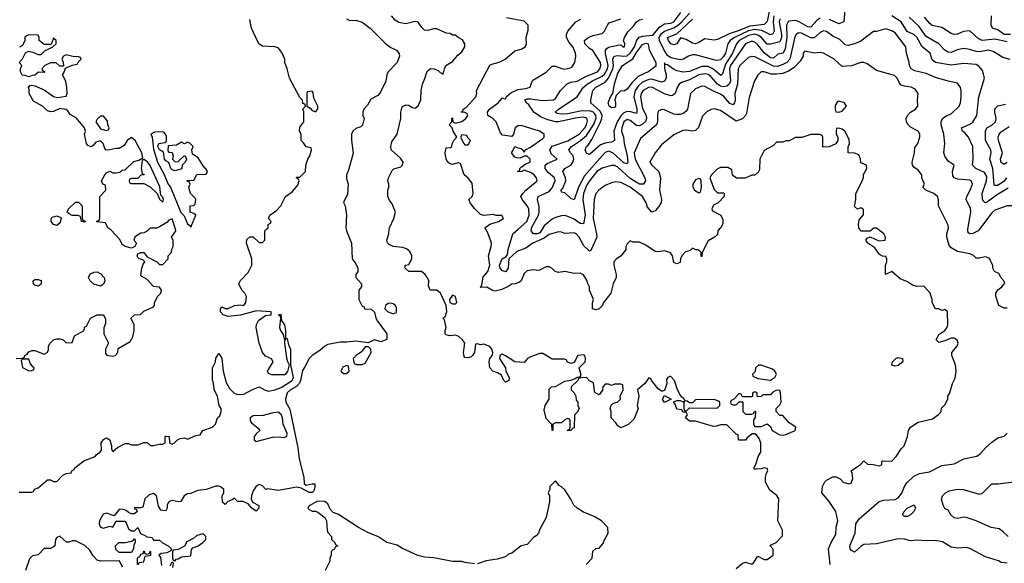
# Model space of a CAD drawing. Header units: inches. Extents: x 2348341 to 2479810, y 460419 to 613669.
# Tile 9 of 256: x 2381072 to 2387391, y 467857 to 471344. Entities that reach past the tile are written whole.
import ezdxf

# ---------------------------------------------------------------- set-up
doc = ezdxf.new("R2010")
doc.units = ezdxf.units.IN
doc.header["$MEASUREMENT"] = 0
doc.layers.add('C3486', color=7, linetype='Continuous')
doc.layers.add('C3487', color=7, linetype='Continuous')

msp = doc.modelspace()

# ---------------------------------------------------------------- linework, layer by layer
at = {"layer": 'C3486', "color": 2}
for points, elevation in [([(2381049.1, 469170.9), (2381088, 469172), (2381102, 469178), (2381106, 469190), (2381120.4, 469199.6), (2381130, 469214), (2381150, 469222), (2381170, 469222), (2381230, 469198), (2381248, 469210), (2381256.4, 469223.6), (2381258, 469250), (2381268, 469270), (2381290, 469291.3), (2381310, 469298), (2381330, 469298), (2381350.8, 469290.8), (2381370, 469272), (2381410, 469274), (2381423.1, 469316.9), (2381486, 469350), (2381488.7, 469371.3), (2381502, 469378), (2381526, 469430), (2381570, 469452), (2381610, 469452), (2381623.6, 469423.6), (2381623.6, 469396.4), (2381612.7, 469367.3), (2381612, 469330), (2381642, 469270), (2381622, 469230), (2381623.6, 469203.6), (2381632, 469192), (2381670, 469186), (2381686, 469190), (2381702, 469210), (2381704, 469236), (2381780.4, 469279.6), (2381798, 469310), (2381808, 469350), (2381808, 469390), (2381786, 469430), (2381808.7, 469451.3), (2381847.3, 469452.7), (2381870, 469474), (2381930, 469502), (2381938, 469510), (2381938, 469530), (2381958, 469570), (2381979, 469590), (2381982, 469610), (2381970, 469628), (2381930, 469633.2), (2381890, 469678), (2381856.4, 469696.4), (2381850, 469706), (2381856, 469750), (2381864.1, 469775.9), (2381875.3, 469790), (2381863.1, 469803.1), (2381838, 469810), (2381830, 469818), (2381825.2, 469830), (2381830, 469842), (2381848.9, 469851.1), (2381870, 469851), (2381890, 469822), (2381951.6, 469791.6), (2381970, 469774), (2381990, 469774), (2382026, 469810), (2382026, 469830), (2382047.3, 469852.7), (2382048.4, 469871.6), (2382058, 469890), (2382058, 469930), (2382046, 469950), (2382075.3, 469990), (2382072, 470000)], 138), ([(2381070, 468314), (2381150, 468314), (2381162, 468318), (2381167.3, 468332.7), (2381190, 468342), (2381250, 468392), (2381270, 468392), (2381290, 468382), (2381310, 468382), (2381350, 468422), (2381370, 468434), (2381402, 468438), (2381406, 468450), (2381422, 468458), (2381426, 468470), (2381484.7, 468515.3), (2381557.2, 468542.8), (2381565.6, 468554.4), (2381588, 468570), (2381596.4, 468583.6), (2381595.3, 468630), (2381609.3, 468650.7), (2381630, 468661), (2381651.3, 468650), (2381662, 468610), (2381662, 468590), (2381670, 468574), (2381700.2, 468599.8), (2381750, 468624.7), (2381770, 468624.7), (2381790, 468618), (2381830, 468618), (2381870, 468631.3), (2381891.3, 468631.3), (2381912.7, 468612.7), (2381930, 468612), (2381970, 468622), (2381990, 468622), (2382006, 468630), (2382006, 468670), (2382010, 468672), (2382032, 468670), (2382034, 468630), (2382050, 468622), (2382066, 468630), (2382086, 468650), (2382103.1, 468656.9), (2382130, 468662), (2382150, 468654), (2382203.1, 468676.9), (2382230, 468682), (2382248, 468710), (2382308.9, 468731.1), (2382328, 468750), (2382342, 468790), (2382356, 468804), (2382365.2, 468830), (2382365.2, 468850), (2382353.2, 468870), (2382341.2, 468930), (2382321.2, 468970), (2382315.3, 469015.3), (2382308.9, 469031.1), (2382308.9, 469111.1), (2382328, 469150), (2382330, 469174), (2382350, 469202), (2382370, 469174), (2382378.8, 469090), (2382397.1, 469017.1), (2382418, 468978), (2382448.4, 468948.4), (2382470, 468939.1), (2382510, 468941.6), (2382567, 468973), (2382610, 468988.4), (2382646.8, 468966.8), (2382670, 468960.3), (2382710, 468968.9), (2382750, 468984.9), (2382810, 469022.6), (2382820.7, 469030), (2382829.3, 469050), (2382812.3, 469130), (2382811.3, 469230), (2382801.2, 469250), (2382790, 469298), (2382780.4, 469300.4), (2382779.3, 469350), (2382772.9, 469387.1), (2382753.6, 469413.6), (2382750, 469454), (2382734, 469450), (2382744.7, 469444.7), (2382747.1, 469427.1), (2382738.8, 469370), (2382746, 469350), (2382764, 469324), (2382770, 469294), (2382778, 469298), (2382772.7, 469287.3), (2382772, 469268), (2382784, 469176), (2382790, 469152), (2382802, 469130), (2382790, 469088), (2382773.7, 469066.3), (2382690, 469066.6), (2382670, 469075.3), (2382662.7, 469090), (2382699, 469150), (2382689.1, 469169.1), (2382650, 469185.2), (2382629.6, 469210), (2382609.6, 469270), (2382589.6, 469370), (2382591.6, 469390), (2382604.6, 469415.4), (2382650, 469446), (2382686, 469450), (2382686, 469470), (2382590, 469477.6), (2382490.4, 469449.6), (2382410, 469439.5), (2382379, 469450), (2382362, 469470), (2382362, 469490), (2382370, 469502), (2382390, 469491.3), (2382410, 469491), (2382450, 469511.3), (2382490, 469516), (2382510, 469511.3), (2382524, 469530), (2382528.7, 469568.7), (2382518, 469590), (2382498, 469610), (2382478, 469650), (2382488.9, 469671.1), (2382538, 469722), (2382562, 469770), (2382562, 469810), (2382528.7, 469910), (2382530, 469934), (2382550, 469952), (2382570, 469952), (2382610, 469914), (2382630, 469914), (2382646, 469930), (2382646, 469990), (2382656, 470000)], 134), ([(2383167.5, 470000), (2383169, 469990), (2383201.2, 469910), (2383206, 469810), (2383230, 469778), (2383242, 469750), (2383242, 469730), (2383228.7, 469710), (2383229, 469690), (2383266, 469650), (2383266, 469630), (2383248.7, 469610), (2383248.7, 469550), (2383270, 469506), (2383282, 469502), (2383286, 469490), (2383327.3, 469487.3), (2383348.4, 469468.4), (2383358, 469430), (2383368, 469410), (2383429, 469330), (2383428, 469292), (2383390, 469278), (2383350, 469291), (2383308.9, 469271.1), (2383230, 469282.8), (2383170, 469274.8), (2383130, 469274.8), (2383050, 469261), (2383030, 469251), (2382998.6, 469221.4), (2382950, 469191), (2382929.5, 469170.5), (2382903.1, 469116.9), (2382886.6, 469093.4), (2382875.1, 469030), (2382867.8, 469012.2), (2382848.8, 468991.2), (2382809.5, 468970), (2382789.3, 468950), (2382779, 468910), (2382781.2, 468890), (2382806.6, 468846.6), (2382857.7, 468597.7), (2382866.8, 468526.8), (2382895.1, 468410), (2382898, 468370), (2382910, 468358), (2382950, 468368), (2382966, 468366), (2382967.3, 468347.3), (2382959, 468321), (2382950, 468312), (2382930, 468311.3), (2382879.6, 468339.6), (2382850, 468344.7), (2382730, 468324), (2382664.7, 468335.3), (2382651.6, 468331.6), (2382630, 468354), (2382610, 468362), (2382590, 468352), (2382570, 468322), (2382559, 468290), (2382558, 468270), (2382566, 468250), (2382607.3, 468227.3), (2382608, 468210), (2382590, 468192), (2382562, 468210), (2382538, 468238), (2382507.3, 468252.7), (2382470, 468254), (2382450, 468274), (2382436.4, 468263.6), (2382407.3, 468252.7), (2382390, 468234), (2382374, 468250), (2382372, 468290), (2382382, 468310), (2382382, 468330), (2382365.4, 468345.4), (2382350, 468351.3), (2382330, 468351.3), (2382270, 468331.3), (2382216.4, 468323.6), (2382170, 468304.7), (2382150, 468302), (2382128, 468290), (2382107.3, 468252.7), (2382090, 468252), (2382050, 468261), (2382041.2, 468258.8), (2382028, 468250), (2382018, 468230), (2382018, 468210), (2382010, 468194), (2381978, 468198), (2381963.6, 468223.6), (2381951.3, 468290), (2381930, 468304.7), (2381903.2, 468296.8), (2381875.3, 468270), (2381862, 468218), (2381850, 468214), (2381810, 468214), (2381808, 468208), (2381822, 468202), (2381826, 468190), (2381810, 468174), (2381790, 468174), (2381770, 468182), (2381755.3, 468195.3), (2381730, 468204.7), (2381710, 468202), (2381678, 468162), (2381630, 468178.8), (2381607.3, 468172.7), (2381585.2, 468130), (2381582, 468110), (2381590, 468088), (2381610, 468082), (2381650, 468095.3), (2381670, 468088.7), (2381692, 468128), (2381748, 468128), (2381756.4, 468116.4), (2381770, 468078), (2381790, 468066), (2381810, 468066), (2381830, 468086), (2381847.3, 468047.3), (2381876.4, 468036.4), (2381890, 468026), (2381922, 468022), (2381930, 468006), (2381970, 468006), (2381988.4, 467988.4), (2382026, 467970), (2382046, 467950), (2382042, 467938), (2382016.4, 467923.6), (2381980.4, 467919.6), (2381966, 467910), (2381975.3, 467895.3), (2381983.1, 467843.1)], 130), ([(2381902.3, 470000), (2381891.3, 469988.7), (2381870, 469978), (2381850, 469975.3), (2381822, 469958), (2381812, 469950), (2381804.7, 469930), (2381822, 469910), (2381811.3, 469888.7), (2381790, 469879), (2381749.4, 469889.4), (2381730, 469902), (2381714, 469934), (2381656.5, 469996.5), (2381651.8, 470000)], 138), ([(2385670, 467822.8), (2385710, 467858), (2385730, 467864.7), (2385770, 467852), (2385780.4, 467859.6), (2385810, 467902), (2385850, 467882), (2385870, 467882), (2385908, 467910), (2385907.3, 467947.3), (2385888, 467970), (2385890, 467974), (2385926, 467990), (2385967.3, 468032.7), (2385968, 468070), (2385938, 468130), (2385944, 468270), (2385932.1, 468292.1), (2385886, 468326), (2385858, 468378), (2385858, 468410), (2385864.5, 468435.5), (2385874, 468450), (2385870, 468466), (2385850, 468469), (2385830, 468462.7), (2385801.2, 468461.2), (2385790, 468462), (2385784, 468470), (2385793.6, 468486.4), (2385813.2, 468546.8), (2385828.9, 468571.1), (2385828.7, 468630), (2385818, 468658), (2385800.4, 468680.4), (2385790, 468688), (2385772.7, 468687.3), (2385739.6, 468660.4), (2385730, 468646), (2385690, 468646), (2385686, 468650), (2385682, 468682), (2385670, 468686), (2385610, 468746), (2385570, 468746), (2385543.6, 468736.4), (2385524.7, 468735.3), (2385408.4, 468768.4), (2385370, 468768), (2385346, 468790), (2385358, 468810), (2385350, 468826), (2385327.3, 468827.3), (2385322, 468842), (2385290, 468846), (2385279, 468879), (2385267.3, 468892.7), (2385290, 468902), (2385310, 468902), (2385330, 468894), (2385338, 468898), (2385334, 468890), (2385334, 468850), (2385338, 468838), (2385350, 468834), (2385370, 468854), (2385547.3, 468852.7), (2385566, 468870), (2385566, 468890), (2385556.4, 468896.4), (2385530, 468908), (2385410, 468906), (2385390, 468886), (2385370, 468886), (2385356.4, 468896.4), (2385340.4, 468900.4), (2385334.6, 468914.6), (2385322, 468922), (2385310, 468938), (2385294, 468970), (2385275.3, 469030), (2385250, 469055.3), (2385243.6, 469056.4), (2385231.6, 469048.4), (2385223.6, 469036.4), (2385224.7, 469010), (2385210, 468966), (2385198, 468962), (2385190, 468962), (2385170, 468975.3), (2385126, 469030), (2385122, 469042), (2385110, 469046), (2385084.7, 469010), (2385038, 468970), (2385046, 468930), (2385034, 468870), (2385042, 468850), (2385015.3, 468784.7), (2384982, 468750), (2384930, 468726), (2384910, 468738), (2384898.6, 468758.6), (2384868, 468790), (2384868.7, 468830), (2384862, 468850), (2384868.4, 468871.6), (2384878, 468882), (2384910, 468892), (2384928, 468910), (2384926, 468930), (2384946, 468970), (2384942, 469002), (2384930, 469006), (2384890, 469006), (2384870, 468998), (2384850, 469006), (2384830, 469006), (2384814, 468990), (2384811.6, 468968.4), (2384790, 468938), (2384766, 468950), (2384760.4, 468960.4), (2384754.6, 469014.6), (2384730, 469028), (2384710, 469048), (2384672.7, 469047.3), (2384658, 469042), (2384654, 469030), (2384612, 468990), (2384612, 468970), (2384631.1, 468951.1), (2384642, 468930), (2384643.6, 468903.6), (2384654, 468890), (2384654, 468870), (2384662, 468850), (2384650, 468826), (2384632.7, 468807.3), (2384630, 468726), (2384618, 468722), (2384611.6, 468708.4), (2384586, 468710), (2384602, 468718), (2384606, 468730), (2384606, 468770), (2384602, 468782), (2384590, 468786), (2384570, 468778), (2384550, 468758), (2384510, 468758), (2384494, 468750), (2384494, 468710), (2384490, 468708.7), (2384487.3, 468747.3), (2384450, 468786), (2384438.6, 468838.6), (2384443.7, 468870), (2384469.2, 468910), (2384470, 468974), (2384486, 468990), (2384510, 468992), (2384570, 469024.7), (2384610, 469032), (2384638, 469042), (2384650, 469052), (2384670, 469054), (2384676.4, 469063.6), (2384662, 469110), (2384702, 469150), (2384704, 469170), (2384698, 469190), (2384690, 469195.3), (2384654, 469190), (2384630, 469146), (2384610, 469138), (2384586, 469150), (2384582, 469162), (2384570, 469166), (2384490, 469166), (2384430, 469202), (2384410, 469202), (2384350, 469182), (2384332, 469170), (2384310, 469146), (2384250, 469148.7), (2384190, 469188.7), (2384170, 469198), (2384163.6, 469196.4), (2384152.7, 469187.3), (2384152, 469170), (2384190.8, 469110.8), (2384191.3, 469090), (2384214, 469050), (2384210.4, 469029.6), (2384190, 469019.3), (2384179.3, 469030), (2384163.7, 469063.7), (2384139.5, 469079.5), (2384109, 469090), (2384089.4, 469110), (2384086, 469150), (2384089, 469171), (2384107.3, 469192.7), (2384108, 469210), (2384102, 469230), (2384090, 469248), (2384050, 469262), (2384030, 469258), (2384010, 469266), (2383998, 469262), (2383992, 469210), (2383978, 469190), (2383970, 469182), (2383950, 469175.3), (2383930, 469178), (2383924.7, 469184.7), (2383920.9, 469210), (2383929.4, 469270), (2383914, 469290), (2383890, 469312.7), (2383870, 469321.2), (2383830, 469315.3), (2383810, 469322), (2383802, 469330), (2383802, 469350), (2383808.7, 469370), (2383798, 469418), (2383788, 469430), (2383802, 469438), (2383812.9, 469472.9), (2383808.7, 469510), (2383773.2, 469590), (2383750, 469609), (2383706, 469610), (2383696.4, 469636.4), (2383697.2, 469670), (2383690, 469688), (2383674, 469710), (2383650, 469728.7), (2383570, 469728), (2383546, 469750), (2383546, 469770), (2383570, 469774), (2383588.7, 469810), (2383588.7, 469830), (2383576.5, 469856.5), (2383553.6, 469873.6), (2383530, 469882), (2383470, 469888.7), (2383443.2, 469903.2), (2383433.6, 469913.6), (2383429.2, 469930), (2383441.2, 469970), (2383444.2, 470000)], 126), ([(2385562, 470000), (2385552, 469990), (2385550, 469966), (2385531.6, 469948.4), (2385490, 469926), (2385452, 469850), (2385450, 469826), (2385446, 469826), (2385446, 469850), (2385428, 469868), (2385412, 469868), (2385390, 469878), (2385375.3, 469864.7), (2385345.4, 469854.6), (2385322, 469830), (2385312, 469810), (2385310, 469786), (2385290, 469778), (2385270, 469786), (2385262, 469830), (2385248.9, 469848.9), (2385210, 469862), (2385170, 469855.3), (2385150, 469858), (2385090, 469898), (2385050, 469918), (2385010, 469918), (2384990, 469926), (2384970, 469906), (2384962, 469890), (2384962, 469870), (2384932, 469830), (2384902, 469810), (2384884.7, 469790), (2384884.7, 469770), (2384901, 469710), (2384901, 469690), (2384881, 469650), (2384866, 469590), (2384818, 469530), (2384810, 469508), (2384790, 469488.7), (2384770, 469484), (2384748.7, 469490), (2384748.9, 469528.9), (2384755.3, 469550), (2384728.4, 469608.4), (2384728, 469630), (2384715.3, 469655.3), (2384714, 469670), (2384690, 469708), (2384670, 469718), (2384630, 469715.3), (2384570, 469728.7), (2384530, 469722), (2384509.1, 469729.1), (2384490, 469748), (2384470, 469758), (2384450, 469758), (2384403.6, 469736.4), (2384370, 469739), (2384330, 469734), (2384310, 469715.3), (2384290.5, 469669.5), (2384279.8, 469660.2), (2384254, 469650), (2384230, 469648.7), (2384207.3, 469632.7), (2384166.2, 469613.8), (2384123.7, 469603.7), (2384106.6, 469606.6), (2384070, 469629), (2384030, 469626), (2384038.6, 469641.4), (2384046, 469694), (2384077.6, 469730), (2384089.3, 469770), (2384081.2, 469830), (2384098, 469890), (2384099.3, 469910), (2384076, 469976), (2384063.3, 470000)], 122), ([(2384768.1, 470000), (2384774.9, 469970), (2384775.5, 469950), (2384736.8, 469863.2), (2384730, 469859), (2384692.7, 469892.7), (2384662, 469950), (2384644, 469970), (2384630, 469978), (2384570, 469973.2), (2384550, 469981.2), (2384530, 469982.7), (2384470, 469966), (2384437.5, 469942.5), (2384366, 469910), (2384320.4, 469879.6), (2384262.5, 469857.5), (2384210.7, 469809.3), (2384208, 469750), (2384192.3, 469727.7), (2384170, 469732.7), (2384155.1, 469750), (2384152, 469770), (2384167.6, 469810), (2384194, 469826), (2384202.7, 469837.3), (2384207.3, 469870), (2384238, 469970), (2384271.6, 470000)], 118), ([(2384424.2, 470000), (2384410, 469978), (2384396.3, 469970), (2384369.8, 469969.8), (2384360.4, 469980.4), (2384355.6, 469990), (2384356.7, 470000)], 114), ([(2386274, 467850), (2386262.7, 467950), (2386279.3, 467990), (2386310, 468042), (2386312.7, 468090), (2386322.7, 468130), (2386309, 468190), (2386266, 468254), (2386219, 468310), (2386224, 468350), (2386240.2, 468379.8), (2386249.4, 468390.6), (2386290, 468411.3), (2386312, 468412), (2386338, 468398), (2386356.9, 468376.9), (2386394, 468366), (2386408.4, 468371.6), (2386418, 468402), (2386414.6, 468434.6), (2386408, 468450), (2386468.4, 468491.6), (2386490, 468514), (2386512.7, 468492.7), (2386550, 468492), (2386590, 468482), (2386606, 468490), (2386606, 468510), (2386610, 468514), (2386670, 468512), (2386698, 468542), (2386730, 468592), (2386748, 468610), (2386769, 468670), (2386775.3, 468710), (2386789.3, 468730.7), (2386838, 468762), (2386930, 468784.7), (2386968.4, 468811.6), (2386986, 468830), (2386988.4, 468851.6), (2387010, 468874), (2387028, 468910), (2387028.7, 468930), (2387042, 468950), (2387058, 469010), (2387074.6, 469045.4), (2387082, 469090), (2387078, 469130), (2387054, 469190), (2387055.3, 469210), (2387089, 469250), (2387094, 469270), (2387088.9, 469288.9), (2387070, 469302), (2387050, 469302), (2387010, 469284), (2386970, 469274), (2386954, 469290), (2386970, 469324.7), (2387008.7, 469350), (2387024, 469370), (2387028.7, 469390), (2387026, 469470), (2387010, 469486), (2386990, 469478), (2386970, 469488.7), (2386948.7, 469490), (2386928, 469530), (2386928, 469550), (2386915.3, 469590), (2386878, 469630), (2386870, 469634), (2386830, 469633.2), (2386800.9, 469640.9), (2386770, 469662), (2386722.7, 469682.7), (2386670, 469728), (2386629.2, 469709.2), (2386628.7, 469770), (2386638, 469790), (2386638, 469810), (2386630, 469826), (2386610, 469828), (2386590, 469838), (2386560.2, 469880.2), (2386515.3, 469910), (2386502, 469930), (2386510, 469942), (2386530, 469952), (2386586.4, 469926.4), (2386626, 469930), (2386628, 469950), (2386618, 469970), (2386580.1, 470000)], 122), ([(2386544.1, 470000), (2386530, 469988), (2386470, 469988), (2386463.5, 470000)], 122), ([(2387410, 469494), (2387390, 469494), (2387355.3, 469510), (2387336, 469570), (2387336, 469590), (2387349.6, 469610.4), (2387375.3, 469630), (2387393.6, 469653.6), (2387388, 469670), (2387370, 469688), (2387355.3, 469715.3), (2387328, 469730), (2387318, 469750), (2387318, 469770), (2387294.6, 469814.6), (2387270, 469822), (2387230, 469814), (2387210, 469815.3), (2387192.5, 469832.5), (2387170, 469842), (2387090, 469858), (2387050, 469880.7), (2387036.3, 469896.3), (2387021.2, 469950), (2387021.2, 469970), (2387030.7, 470000)], 118), ([(2387231.5, 470000), (2387224, 469990), (2387190, 469972), (2387169.6, 469969.6), (2387158, 469978), (2387156, 469996), (2387156.7, 470000)], 114), ([(2387410, 467858), (2387370, 467862), (2387353.6, 467873.6), (2387270, 467899.3), (2387170, 467952.3), (2387150, 467958), (2387090, 467954), (2387050, 467961.2), (2386994.3, 467994.3), (2386950, 468002.9), (2386890, 468000.9), (2386830, 468005.2), (2386790, 468001.2), (2386750, 468012.7), (2386710, 468015.1), (2386570, 467981.6), (2386490, 467977.2), (2386470, 467966), (2386430, 467929.4), (2386410, 467939), (2386402.7, 467950), (2386399.3, 467970), (2386434, 468050), (2386437.2, 468110), (2386458.6, 468141.4), (2386587.3, 468252.7), (2386618, 468262), (2386690, 468267.2), (2386710, 468278), (2386733.4, 468306.6), (2386749.6, 468350.4), (2386765.6, 468374.4), (2386810, 468416), (2386846.8, 468433.2), (2386910, 468444), (2386990, 468484), (2387070, 468494.8), (2387131.9, 468528.1), (2387215.4, 468544.6), (2387238.9, 468561.1), (2387270, 468597.3), (2387310, 468634), (2387350, 468661), (2387390, 468672), (2387410, 468692)], 118), ([(2384708, 467850), (2384746, 467890), (2384750, 467934), (2384768.7, 467951.3), (2384790, 467954), (2384816.4, 467983.6), (2384820.4, 467999.6), (2384848, 468050), (2384847.3, 468087.3), (2384806, 468130), (2384758, 468158), (2384690, 468186), (2384649, 468210), (2384629, 468230), (2384610, 468268), (2384570, 468328), (2384550, 468348), (2384535.3, 468355.3), (2384510, 468386), (2384474, 468350), (2384474, 468330), (2384464.7, 468310), (2384472, 468290), (2384471.6, 468251.6), (2384451, 468150), (2384407.1, 468072.9), (2384402, 468050), (2384386.4, 468033.6), (2384370, 468022), (2384330, 467978), (2384290, 467968.7), (2384230, 467922), (2384210, 467915.3), (2384190, 467898), (2384136.9, 467883.1), (2384066.4, 467873.6), (2384010, 467854)], 130), ([(2387415.3, 468030), (2387382, 468062), (2387357.5, 468077.5), (2387305.8, 468085.8), (2387210, 468129), (2387146, 468150), (2387130, 468153.2), (2387090, 468145.2), (2387069.2, 468149.2), (2387048.9, 468168.9), (2387030, 468198), (2387008.4, 468208.4), (2386998, 468230), (2386989, 468269), (2386994, 468290), (2387013.2, 468310), (2387037.7, 468322.3), (2387090, 468332.2), (2387130, 468330.4), (2387230, 468300.7), (2387250, 468306.8), (2387310, 468367.3), (2387350, 468367.3), (2387470, 468382)], 114), ([(2383990, 467854), (2383930, 467862), (2383909.2, 467869.2), (2383850, 467869.3), (2383730, 467893.2), (2383670, 467896), (2383626.8, 467906.8), (2383530, 467952.7), (2383494.5, 467974.5), (2383428.7, 467990), (2383370, 468029.2), (2383310, 468053.2), (2383246.6, 468086.6), (2383118, 468170), (2383084, 468184), (2383064, 468204), (2383050, 468238), (2383030, 468254), (2382983.6, 468256.4), (2382930, 468226), (2382922, 468210), (2382930, 468202), (2382950, 468192), (2382970, 468192), (2382985.4, 468185.4), (2383031.3, 468151.3), (2383042, 468130), (2383044.7, 468070), (2383050, 468054), (2383074, 468030), (2383074, 468010), (2383094, 467990), (2383098, 467978), (2383114, 467970), (2383098, 467962), (2383090, 467946), (2383078, 467942), (2383072, 467928), (2383071.1, 467908.9), (2383062, 467890), (2383062, 467870), (2383032, 467810)], 130), ([(2381731.6, 467831.6), (2381712.7, 467872.7), (2381590, 467871.3), (2381570, 467878), (2381544.5, 467904.5), (2381522, 467942), (2381490.9, 467970.9), (2381430, 468002), (2381410, 468002), (2381390, 467992), (2381372.7, 467992.7), (2381330, 468031), (2381310, 468022), (2381302, 468010), (2381298, 467970), (2381290, 467962), (2381270, 467952), (2381230, 467951.3), (2381190, 467911.3), (2381154.6, 467905.4), (2381134.6, 467885.4), (2381109.1, 467810.9)], 130), ([(2381834, 467850), (2381838, 467862), (2381870, 467866), (2381878, 467902), (2381914, 467910), (2381914, 467930), (2381910, 467934), (2381902, 467918), (2381890, 467914), (2381878, 467918), (2381872.7, 467932.7), (2381867.3, 467932.7), (2381862, 467918), (2381847.3, 467912.7), (2381842, 467898), (2381826, 467890), (2381826, 467850)], 130), ([(2382038, 467842), (2382050, 467866), (2382058, 467858), (2382054, 467830)], 130)]:
    msp.add_lwpolyline(points, dxfattribs=dict(at, elevation=elevation))
for points, elevation in [([(2381190, 469635.3), (2381170, 469642), (2381162, 469650), (2381158, 469670), (2381170, 469678), (2381190, 469678), (2381210, 469671.3), (2381210, 469648)], 138), ([(2381590, 469634), (2381547.2, 469647.2), (2381524, 469670), (2381514, 469690), (2381525.2, 469714.8), (2381550, 469724.7), (2381570, 469726), (2381593.7, 469713.7), (2381614.8, 469690), (2381618.8, 469670), (2381610, 469648.7)], 138), ([(2383850, 469578), (2383831.3, 469550), (2383832, 469530), (2383850, 469521), (2383870, 469521), (2383877.2, 469530), (2383870, 469568)], 126), ([(2383450, 469526.6), (2383436.3, 469523.7), (2383418.8, 469510), (2383414.8, 469490), (2383432.8, 469472.8), (2383470, 469457.3), (2383490, 469466), (2383490, 469495.3), (2383483.7, 469510), (2383470, 469522)], 130), ([(2383310, 469246), (2383290, 469246), (2383266.8, 469213.2), (2383232, 469190), (2383212, 469170), (2383218, 469138), (2383232.7, 469132.7), (2383270, 469132), (2383290, 469142), (2383328, 469210), (2383326, 469230)], 130), ([(2381130, 469166), (2381090, 469166), (2381082, 469158), (2381090, 469114), (2381130, 469092), (2381150, 469094), (2381162, 469098), (2381166, 469110), (2381156.4, 469116.4), (2381140.2, 469140.2)], 138), ([(2386690, 469121.2), (2386670, 469128.7), (2386674, 469150), (2386695.3, 469170), (2386710, 469176.3), (2386738, 469170), (2386738.8, 469150), (2386710, 469126)], 122), ([(2383170, 469126), (2383145.4, 469114.6), (2383134, 469090), (2383150, 469074), (2383170, 469074), (2383186, 469090), (2383182, 469122)], 130), ([(2385830, 469128), (2385812.7, 469127.3), (2385794, 469110), (2385792.7, 469087.3), (2385774, 469070), (2385778, 469058), (2385810, 469042), (2385890, 469031.3), (2385910, 469044.7), (2385918, 469050), (2385928, 469070), (2385918, 469090), (2385903.1, 469103.1)], 126), ([(2385210, 468888.7), (2385198, 468910), (2385210, 468934), (2385254, 468910)], 126), ([(2385930, 468968), (2385906, 468954), (2385890, 468938), (2385842, 468938), (2385830, 468928), (2385810, 468926), (2385806, 468930), (2385806, 468950), (2385790, 468958), (2385774, 468950), (2385774, 468930), (2385770, 468926), (2385710, 468926), (2385702, 468942), (2385690, 468946), (2385652.7, 468907.3), (2385638, 468902), (2385634, 468890), (2385638, 468878), (2385650, 468874), (2385670, 468874), (2385690, 468894), (2385712.7, 468892.7), (2385714, 468830), (2385730, 468814), (2385770, 468814), (2385782, 468818), (2385790, 468832), (2385794, 468830), (2385792.7, 468792.7), (2385782, 468778), (2385782, 468750), (2385790, 468734), (2385830, 468734), (2385870, 468752), (2385890, 468734), (2385902, 468710), (2385950, 468681), (2385970, 468678.8), (2385990, 468684), (2386048, 468710), (2386054, 468730), (2386010, 468758), (2385970, 468806), (2385950, 468806), (2385926, 468830), (2385926, 468850), (2385950, 468874), (2385958, 468890), (2385955.3, 468950), (2385950, 468966)], 126), ([(2382730, 468826), (2382690, 468821.2), (2382634.4, 468805.6), (2382570, 468802.7), (2382551, 468790), (2382550.8, 468770), (2382559.1, 468759.1), (2382603.6, 468723.6), (2382614, 468710), (2382590, 468688), (2382578, 468670), (2382578, 468650), (2382590, 468638), (2382630, 468648.2), (2382694, 468666), (2382730, 468668.5), (2382770, 468664.9), (2382786.3, 468673.7), (2382789.4, 468690), (2382764, 468750), (2382759.5, 468790), (2382750, 468812.7)], 134), ([(2386750, 468158), (2386738, 468170), (2386748, 468190), (2386768, 468210), (2386811.6, 468231.6), (2386822, 468210), (2386810.9, 468189.1), (2386790, 468168), (2386770, 468158)], 114), ([(2382250, 468046), (2382210, 468035.3), (2382190, 468018), (2382145.4, 467994.6), (2382130, 467968), (2382090, 467946), (2382058, 467942), (2382054, 467930), (2382054, 467890), (2382058, 467878), (2382070, 467874), (2382076.4, 467883.6), (2382090, 467886), (2382110, 467898), (2382170, 467904.7), (2382175.1, 467944.9), (2382183.2, 467956.8), (2382218, 467970), (2382248, 467990), (2382266, 468010), (2382266, 468030)], 130), ([(2381710, 467926), (2381690, 467946), (2381688, 467970), (2381708.9, 467991.1), (2381750, 467991.3), (2381798, 468002), (2381810, 468014), (2381814, 468010), (2381814, 467990), (2381804.7, 467975.3), (2381802, 467950), (2381790, 467926)], 130)]:
    msp.add_lwpolyline(points, close=True, dxfattribs=dict(at, elevation=elevation))
at = {"layer": 'C3487', "color": 2}
for points, elevation in [([(2385949.4, 471350.6), (2385945.4, 471330), (2385960.7, 471250), (2385960.7, 471230), (2385950, 471202.4), (2385890, 471188), (2385870, 471188), (2385830, 471231.1), (2385810, 471246), (2385790, 471251.5), (2385750, 471242.3), (2385689.6, 471210.4), (2385671.5, 471190), (2385647.1, 471130), (2385601.8, 471058.2), (2385583.5, 470996.5), (2385572.7, 470987.3), (2385519.6, 471030), (2385490, 471044.7), (2385450, 471044.7), (2385370, 471011.2), (2385330, 471008.3), (2385290, 471015.6), (2385267.1, 471027.1), (2385230, 471055.6), (2385217.2, 471057.2), (2385210, 471068), (2385210, 471032), (2385221.7, 470990), (2385221.1, 470970), (2385210.2, 470949.7), (2385190, 470942.6), (2385130, 470962.7), (2385110, 470960.9), (2385070, 470943.1), (2385041.6, 470918.4), (2385022.6, 470890), (2385013.7, 470850), (2385032.4, 470770), (2385033.1, 470746.9), (2385030, 470742.7), (2384993.6, 470753.6), (2384970, 470754.7), (2384950, 470746.4), (2384930, 470728.3), (2384906.3, 470690), (2384886, 470630), (2384890.3, 470569.7), (2384870, 470559.5), (2384830, 470553), (2384799.2, 470540.8), (2384730, 470479), (2384710, 470488), (2384701.2, 470510), (2384709, 470530), (2384720.2, 470539.8), (2384743.5, 470576.5), (2384797.9, 470682.1), (2384808, 470710), (2384809.8, 470730), (2384798.5, 470758.5), (2384738.4, 470810), (2384737, 470830), (2384749.4, 470889.4), (2384766.6, 470910), (2384830, 470944.4), (2384850, 470968.4), (2384878.5, 471030), (2384882.3, 471050), (2384878, 471090), (2384888, 471110), (2384910, 471113.6), (2384950, 471109.2), (2384970, 471113.4), (2384990, 471130.3), (2385004.4, 471150), (2385016.8, 471170), (2385030.7, 471209.3), (2385048.8, 471231.2), (2385070, 471238.3), (2385134.6, 471245.4), (2385180.7, 471299.3), (2385210, 471317.4), (2385250, 471321.8), (2385269.5, 471330), (2385315.4, 471390)], 106), ([(2385911, 471369), (2385908.5, 471328.5), (2385914, 471270), (2385906.4, 471253.6), (2385890, 471248), (2385835.5, 471275.5), (2385790, 471281.9), (2385750, 471271.9), (2385659.5, 471230), (2385631.7, 471210), (2385617, 471190), (2385602.6, 471130), (2385590, 471107.3), (2385570, 471087.3), (2385550, 471082), (2385535.5, 471084.5), (2385410, 471118), (2385390, 471119.3), (2385364.7, 471110), (2385332, 471090), (2385310, 471087.6), (2385250, 471098.5), (2385230, 471114.7), (2385207.7, 471147.7), (2385178.4, 471210), (2385176.8, 471230), (2385190, 471254.7), (2385210, 471271.2), (2385270, 471292.7), (2385293.5, 471306.5), (2385320.9, 471330), (2385370, 471385.5)], 102), ([(2385882.3, 471397.7), (2385868.2, 471331.8), (2385850, 471313.7), (2385757.2, 471302.8), (2385690, 471274.6), (2385625.9, 471254.1), (2385550, 471217), (2385530, 471212.3), (2385470, 471222), (2385430, 471197), (2385410, 471189.7), (2385390, 471194.5), (2385350, 471217.2), (2385312.7, 471227.3), (2385290, 471189), (2385270, 471184), (2385250, 471189), (2385235.3, 471210), (2385229.6, 471230), (2385290, 471253), (2385390, 471348.5)], 98), ([(2386367.3, 471410), (2386361, 471330), (2386330, 471318), (2386270, 471346.3)], 110), ([(2382656, 470000), (2382666, 470010), (2382666, 470030), (2382682, 470038), (2382686, 470050), (2382668, 470070), (2382678, 470090), (2382720.4, 470119.6), (2382748, 470150), (2382778, 470210), (2382820.4, 470239.6), (2382856.4, 470283.6), (2382866, 470310), (2382862, 470322), (2382846, 470330), (2382850, 470334), (2382870, 470334), (2382906, 470370), (2382908, 470410), (2382922, 470450), (2382935.3, 470470), (2382946, 470510), (2382942, 470522), (2382910, 470528), (2382894.6, 470554.6), (2382878, 470570), (2382878, 470610), (2382868, 470630), (2382870, 470654), (2382895.3, 470690), (2382895.3, 470755.3), (2382888.7, 470770), (2382906, 470790), (2382902, 470802), (2382890, 470806), (2382888, 470828), (2382870, 470846), (2382804, 470970), (2382789.2, 471030), (2382774, 471070), (2382774, 471090), (2382757.2, 471130), (2382742.7, 471150), (2382730, 471162.7), (2382710, 471169.2), (2382630, 471175.3), (2382610, 471188), (2382601.2, 471201.2), (2382559, 471290), (2382550, 471346)], 134), ([(2383168.9, 471348.9), (2383190, 471338), (2383230, 471342), (2383270, 471328.7), (2383322, 471290), (2383414.8, 471194.8), (2383450, 471168.7), (2383490, 471148), (2383508.4, 471128.4), (2383508.7, 471110), (2383495.3, 471070), (2383438, 471010), (2383428.9, 470991.1), (2383421.2, 470950), (2383384.8, 470875.2), (2383370, 470858.8), (2383326, 470834), (2383304.1, 470795.9), (2383281.2, 470770), (2383274, 470750), (2383274, 470730), (2383284, 470710), (2383272.1, 470667.9), (2383262, 470658), (2383230, 470646), (2383209.2, 470630), (2383202.7, 470610), (2383201.2, 470570), (2383212.9, 470487.1), (2383182, 470378), (2383169.2, 470350), (2383170, 470326), (2383181.2, 470290), (2383175.5, 470224.5), (2383149.3, 470170.7), (2383162, 470150), (2383169.3, 470090), (2383166, 470010), (2383167.5, 470000)], 130), ([(2383444.2, 470000), (2383445.2, 470010), (2383474, 470070), (2383484, 470110), (2383463.1, 470163.1), (2383444.7, 470184.7), (2383435.3, 470210), (2383435.3, 470250), (2383442, 470270), (2383442, 470290), (2383435.3, 470310), (2383439, 470330), (2383462.7, 470377.3), (2383473.2, 470386.8), (2383518.7, 470401.3), (2383529.2, 470410), (2383533.2, 470430), (2383516.6, 470456.6), (2383455.3, 470510), (2383454, 470530), (2383460.2, 470559.8), (2383494, 470610), (2383519, 470710), (2383518, 470750), (2383523.8, 470776.2), (2383530, 470786.8), (2383550, 470799.1), (2383570, 470796.3), (2383590, 470781), (2383610, 470776), (2383630, 470791.3), (2383646, 470830), (2383649.3, 470890.7), (2383657.2, 470930), (2383673.1, 470966.9), (2383686.2, 471013.8), (2383709.6, 471030.4), (2383730, 471028), (2383758, 471018), (2383770, 471004.7), (2383782, 471002), (2383790, 470994), (2383798, 471030), (2383808, 471050), (2383850, 471076), (2383884.1, 471115.9), (2383910, 471138), (2383928.7, 471170), (2383928, 471190), (2383914.6, 471214.6), (2383886, 471230), (2383870, 471246), (2383850, 471246), (2383834.6, 471254.6), (2383810, 471258), (2383750, 471285.2), (2383730, 471285.2), (2383690, 471275.3), (2383670, 471278), (2383653.6, 471293.6), (2383629, 471329), (2383610, 471332), (2383550, 471316.9), (2383505.8, 471325.8), (2383481.2, 471341.2), (2383459, 471370)], 126), ([(2384063.3, 470000), (2384058, 470010), (2384088.4, 470031.6), (2384146, 470050), (2384178, 470070), (2384167.3, 470087.3), (2384130, 470088), (2384110, 470094), (2384050, 470088.7), (2384030, 470094), (2383990, 470134), (2383964, 470170), (2383955.3, 470190), (2383975.3, 470210), (2383982, 470230), (2383975.3, 470295.3), (2383950, 470328), (2383924, 470350), (2383902, 470422), (2383886, 470426), (2383850, 470415.1), (2383830, 470420.9), (2383819.3, 470430), (2383809.6, 470450), (2383802.7, 470490), (2383810, 470522), (2383836.4, 470523.6), (2383846, 470530), (2383848, 470548), (2383858, 470570), (2383878, 470590), (2383854, 470630), (2383848, 470650), (2383828, 470670), (2383846, 470690), (2383846, 470710), (2383850, 470714), (2383852, 470690), (2383870, 470681), (2383910, 470691.3), (2383935.3, 470710), (2383948.7, 470730), (2383942, 470742), (2383930, 470748.7), (2383906, 470750), (2383918, 470762), (2383918, 470770), (2383938, 470782), (2383999.3, 470850), (2384005.2, 470870), (2384004, 470890), (2384090, 471052), (2384101.2, 471058.8), (2384150, 471070.7), (2384188.7, 471090), (2384250, 471144.7), (2384290, 471156), (2384315.3, 471170), (2384324, 471190), (2384322, 471230), (2384336.4, 471276.4), (2384335.3, 471310), (2384310, 471334), (2384197.2, 471357.2)], 122), ([(2384271.6, 470000), (2384327.6, 470050), (2384342.9, 470090), (2384339.5, 470130), (2384329.4, 470150), (2384296, 470190), (2384289, 470210), (2384300.9, 470230), (2384320.9, 470250), (2384394, 470310), (2384389, 470330), (2384373.2, 470350), (2384350, 470363.7), (2384310, 470378), (2384290, 470369), (2384268, 470370), (2384282, 470378), (2384282, 470390), (2384290, 470398), (2384321.2, 470418.8), (2384348, 470430), (2384348, 470450), (2384330, 470468), (2384310, 470468), (2384283.6, 470456.4), (2384262, 470458), (2384250, 470462), (2384228, 470490), (2384238, 470502), (2384250, 470531.3), (2384263.6, 470523.6), (2384290, 470518), (2384302, 470510), (2384310, 470494), (2384318, 470510), (2384350, 470526), (2384430, 470582.8), (2384437.2, 470590), (2384439, 470610), (2384408, 470630), (2384290, 470665.2), (2384270, 470664), (2384251.3, 470650), (2384241, 470610), (2384230, 470595.3), (2384170, 470604), (2384158, 470618), (2384129.5, 470689.5), (2384109, 470710), (2384077.2, 470730), (2384075.1, 470750), (2384086.6, 470770), (2384142.7, 470810), (2384170, 470842), (2384190, 470834), (2384195.3, 470850), (2384223.9, 470876.1), (2384270, 470897.1), (2384318, 470902), (2384348.4, 470911.6), (2384362, 470950), (2384370, 470958), (2384450, 471006.8), (2384490, 471046.8), (2384510, 471046.8), (2384548.9, 471031.1), (2384570, 471027.7), (2384605.6, 471034.4), (2384617.5, 471042.5), (2384634, 471070), (2384642, 471110), (2384639, 471130), (2384622.7, 471170), (2384598.7, 471198.7), (2384580.9, 471230), (2384580.9, 471250), (2384589.3, 471270), (2384630, 471318), (2384642, 471330), (2384672.9, 471347.1)], 118), ([(2384356.7, 470000), (2384357.7, 470010), (2384401.5, 470090), (2384406, 470110), (2384405.1, 470145.1), (2384394.5, 470190), (2384399.3, 470210), (2384470, 470241.6), (2384490, 470264.9), (2384509.6, 470310), (2384504.5, 470330), (2384463, 470363), (2384443.6, 470390), (2384444.5, 470410), (2384458, 470422), (2384522, 470450), (2384484, 470484), (2384474, 470510), (2384490, 470532), (2384590, 470566.3), (2384662.9, 470610), (2384698.9, 470650), (2384709.6, 470670), (2384716.1, 470696.1), (2384712, 470712), (2384690, 470718.9), (2384650, 470715.3), (2384530, 470689.7), (2384510, 470688.3), (2384460.9, 470700.9), (2384418.9, 470718.9), (2384372, 470750), (2384338.7, 470798.7), (2384323.7, 470810), (2384314, 470830), (2384330, 470836.4), (2384350, 470837.4), (2384426.6, 470826.6), (2384498, 470830), (2384510, 470838), (2384542.7, 470890), (2384586.6, 470933.4), (2384610, 470943.8), (2384650, 470950.4), (2384710, 470982.6), (2384779.5, 471010), (2384796.3, 471030), (2384801.3, 471050), (2384799.7, 471070), (2384750, 471146), (2384730, 471158.4), (2384698.4, 471190), (2384696, 471210), (2384721.2, 471230), (2384750, 471242), (2384810, 471256.3), (2384826, 471270), (2384846.6, 471313.4), (2384856, 471324), (2384930, 471350.8)], 114), ([(2386210, 471353), (2386190, 471340.7), (2386150, 471295.6), (2386130, 471298.9), (2386070, 471332.1), (2386050, 471338.5), (2386010, 471334), (2386003, 471330), (2385992.2, 471310), (2385995.6, 471230), (2385983.7, 471156.3), (2385971.3, 471128.7), (2385936.7, 471123.3), (2385910, 471098.4), (2385890, 471099.7), (2385850, 471131.3), (2385810, 471182.9), (2385790, 471199.6), (2385770, 471206), (2385730.6, 471190), (2385633.4, 471050), (2385628.3, 471030), (2385633, 470950), (2385626, 470930), (2385610, 470917.6), (2385590, 470912.9), (2385570, 470918), (2385550, 470931.2), (2385510, 470978), (2385490, 470992.6), (2385470, 470997.7), (2385430.8, 470990), (2385370, 470958.3), (2385319.2, 470940.8), (2385304, 470930), (2385290.7, 470910), (2385278.8, 470870), (2385262, 470858), (2385250, 470855.1), (2385210, 470869.6), (2385130, 470911.1), (2385106.8, 470910), (2385073, 470890), (2385060.3, 470870), (2385056.5, 470850), (2385070, 470774), (2385091.6, 470730), (2385094.6, 470710), (2385087.9, 470692.1), (2385070, 470675.1), (2385050, 470664.2), (2385030, 470666), (2384990, 470698), (2384970, 470704.2), (2384950, 470689.4), (2384936.1, 470650), (2384935.2, 470630), (2384947.9, 470590), (2384951.6, 470550), (2384971.4, 470470), (2384974.4, 470430), (2384970, 470419), (2384950, 470425.1), (2384879.3, 470490), (2384850, 470500.7), (2384830, 470491.8), (2384810, 470471.8), (2384696.5, 470343.5), (2384658.3, 470270), (2384630, 470189), (2384610, 470197.2), (2384570, 470233.2), (2384550, 470238), (2384546.6, 470250), (2384557.2, 470262.8), (2384576.9, 470310), (2384574.7, 470330), (2384557.6, 470370), (2384571.2, 470388.8), (2384610, 470410.4), (2384622.6, 470430), (2384628.2, 470450), (2384625.1, 470470), (2384606.6, 470490), (2384596.2, 470510), (2384613.6, 470530), (2384671.7, 470568.3), (2384710, 470600.3), (2384755, 470670), (2384771.6, 470711.6), (2384769.8, 470730), (2384761.7, 470741.7), (2384750, 470752.8), (2384730, 470759.3), (2384670, 470758.4), (2384590, 470741.4), (2384550, 470737.7), (2384522.3, 470742.3), (2384508, 470750), (2384529.3, 470770), (2384649.4, 470850), (2384688, 470910), (2384713, 470930), (2384747.2, 470952.8), (2384810, 470981.2), (2384825.1, 470994.9), (2384845, 471030), (2384848.9, 471050), (2384831.7, 471128.3), (2384832.1, 471147.9), (2384840.1, 471159.9), (2384852, 471168), (2384910, 471181), (2384930, 471182), (2384942, 471170), (2384954, 471170), (2384955.3, 471190), (2384948, 471208), (2384953.2, 471230), (2384974.5, 471265.5), (2385010, 471301), (2385030, 471330.8), (2385050, 471344), (2385070, 471347.3)], 110), ([(2387416.4, 470263.6), (2387341.8, 470218.2), (2387290, 470179.6), (2387270, 470169.2), (2387257.2, 470177.2), (2387251.9, 470191.9), (2387249.7, 470230), (2387277.7, 470310), (2387278.2, 470338.2), (2387264.2, 470364.2), (2387209, 470390), (2387186, 470410), (2387192, 470450), (2387189.3, 470530), (2387162, 470590), (2387138.7, 470618.7), (2387122, 470630), (2387115.3, 470650), (2387170, 470673.4), (2387190, 470686.8), (2387214.5, 470730), (2387227.3, 470850), (2387264, 470970), (2387250, 471018), (2387226.8, 471046.8), (2387210, 471056), (2387130, 471063.7), (2387050, 471051.8), (2386948.7, 471070), (2386927.3, 471087.3), (2386916, 471130), (2386863.7, 471170), (2386830, 471232), (2386810, 471249.6), (2386767.6, 471267.6), (2386729.6, 471330), (2386669.6, 471370)], 110), ([(2387428.9, 471088.9), (2387382, 471102), (2387319.6, 471139.6), (2387290, 471149.5), (2387230, 471138.9), (2387210, 471139.7), (2387170, 471153.6), (2387130, 471158.4), (2387088.8, 471151.2), (2387050, 471134), (2387030, 471136.2), (2387010, 471149.6), (2386969.8, 471189.8), (2386890, 471236.3), (2386842, 471302), (2386781.4, 471361.4)], 106), ([(2387410, 471202.7), (2387330, 471219.1), (2387249.7, 471209.7), (2387223.3, 471223.3), (2387170, 471273.2), (2387130, 471269.3), (2387090, 471252.3), (2387070, 471249.4), (2387050, 471256), (2386990, 471295.1), (2386927.6, 471307.6), (2386910, 471321.2), (2386879.4, 471359.4)], 102), ([(2387430, 471248.7), (2387390, 471249.8), (2387350, 471279.5), (2387315.3, 471290), (2387306, 471310), (2387309.2, 471370)], 98), ([(2381651.8, 470000), (2381638, 470010), (2381622, 470042), (2381567.3, 470047.3), (2381567.3, 470052.7), (2381582, 470058), (2381586, 470070), (2381586, 470210), (2381626, 470250), (2381622, 470282), (2381606, 470290), (2381598, 470310), (2381618, 470350), (2381630, 470362), (2381650, 470372), (2381670, 470362), (2381690, 470362), (2381714, 470366), (2381730, 470378), (2381750, 470382), (2381804.7, 470435.3), (2381836.4, 470443.6), (2381862, 470458), (2381857.2, 470490), (2381814, 470570), (2381790, 470588), (2381762, 470570), (2381743.6, 470536.4), (2381710, 470518), (2381690, 470519), (2381650, 470508.7), (2381628, 470508), (2381618, 470518), (2381608, 470550), (2381590, 470568), (2381562, 470558), (2381543.6, 470536.4), (2381530, 470528), (2381510, 470538), (2381502, 470550), (2381488.7, 470610), (2381494, 470626), (2381488.7, 470650), (2381434.6, 470714.6), (2381396.4, 470736.4), (2381380.4, 470760.4), (2381370, 470768), (2381330, 470775.3), (2381290, 470755.3), (2381270, 470754), (2381250, 470759), (2381218, 470790), (2381160.9, 470820.9), (2381134, 470870), (2381134, 470894), (2381128.7, 470910), (2381138, 470922), (2381150, 470924.7), (2381170, 470921), (2381230, 470894.8), (2381290, 470851), (2381314, 470846), (2381370, 470854), (2381378, 470870), (2381375.3, 470910), (2381368, 470950), (2381346, 470990), (2381356.4, 471003.6), (2381366, 471034), (2381408.4, 471051.6), (2381442, 471058), (2381447.3, 471072.7), (2381466, 471090), (2381462, 471102), (2381450, 471106), (2381412.7, 471107.3), (2381370, 471118), (2381354, 471110), (2381342, 471090), (2381351.6, 471071.6), (2381354, 471046), (2381330, 471046), (2381307.3, 471067.3), (2381270, 471068), (2381234, 471050), (2381214, 471030), (2381218, 471018), (2381234, 471010), (2381230, 471006), (2381192.7, 471007.3), (2381170, 470988), (2381152.7, 470987.3), (2381130, 470978), (2381107.3, 470987.3), (2381088.9, 470988.9), (2381078, 471010), (2381078, 471030), (2381086, 471050), (2381068, 471070), (2381090, 471094), (2381108.7, 471131.3), (2381130, 471142), (2381156.9, 471136.9), (2381190, 471122), (2381210, 471122), (2381234.6, 471145.4), (2381286, 471170), (2381306, 471190), (2381306, 471210), (2381290, 471226), (2381274, 471186), (2381230, 471186), (2381198, 471210), (2381198, 471230), (2381190, 471246), (2381130, 471248), (2381106, 471234), (2381104.7, 471210), (2381090, 471178), (2381071.3, 471168.7)], 138), ([(2387156.7, 470000), (2387177, 470110), (2387173.4, 470133.4), (2387147.3, 470190), (2387149.6, 470210), (2387171.8, 470250), (2387186, 470290), (2387179, 470310), (2387170, 470315.1), (2387090, 470322), (2387069.6, 470329.6), (2387061.6, 470341.6), (2387058, 470370), (2387069, 470410), (2387030, 470437.2), (2387010, 470469), (2387003.6, 470490), (2387009.3, 470550), (2387002.7, 470610), (2386986.6, 470670), (2386986.6, 470690), (2386994, 470710), (2387022, 470730), (2387050, 470740.7), (2387101.2, 470790), (2387109.5, 470810.5), (2387115.1, 470850), (2387115.1, 470890), (2387109.5, 470909.5), (2387090, 470937.2), (2387030, 470949.2), (2386950, 470973.6), (2386890, 470999.7), (2386816.9, 471016.9), (2386793.2, 471030), (2386782.7, 471050), (2386781.2, 471070), (2386763.7, 471130), (2386759.3, 471170), (2386690, 471259.3), (2386670, 471272.7), (2386630, 471285.2), (2386570, 471269.2), (2386551, 471269), (2386470, 471207), (2386429.1, 471189.1), (2386390, 471179), (2386370, 471184), (2386336.3, 471216.3), (2386290, 471238), (2386250, 471269.4), (2386230, 471271.8), (2386210, 471262), (2386170, 471228.2), (2386148.5, 471228.5), (2386090, 471257.6), (2386070, 471259.5), (2386054.8, 471250), (2386046.1, 471233.9), (2386014, 471090), (2385994.9, 471070), (2385970, 471055.8), (2385935.8, 471044.2), (2385910, 471046.6), (2385790, 471105.6), (2385770, 471107.3), (2385750, 471102), (2385693, 471050), (2385683.1, 471030), (2385679.5, 470930), (2385660.7, 470870), (2385663, 470830), (2385659.1, 470810), (2385650, 470797.2), (2385630, 470807), (2385591.6, 470851.6), (2385570, 470867), (2385525.3, 470885.3), (2385470, 470916), (2385450, 470918), (2385410, 470901.2), (2385377.3, 470870), (2385358, 470770), (2385350, 470757.2), (2385334.4, 470745.6), (2385310, 470736.2), (2385290, 470736.2), (2385270, 470738.4), (2385210, 470765.2), (2385191.3, 470768.7), (2385170, 470758), (2385164.9, 470735.1), (2385166, 470690), (2385158, 470670), (2385057.1, 470582.9), (2385016, 470490), (2385021.5, 470450), (2385084.4, 470330), (2385087.7, 470310), (2385076, 470290), (2385050, 470289.7), (2384990, 470325.3), (2384910, 470397.4), (2384890, 470408), (2384870, 470408.2), (2384810, 470391.5), (2384775.5, 470370), (2384730, 470311.6), (2384710, 470280.9), (2384690.3, 470230), (2384685.8, 470190), (2384700.2, 470090), (2384690, 470034), (2384670, 470037), (2384630, 470065.6), (2384590, 470082.7), (2384570, 470089.2), (2384550, 470086.6), (2384510, 470076.2), (2384490, 470065.6), (2384438.2, 470021.8), (2384424.2, 470000)], 114), ([(2387030.7, 470000), (2387032.9, 470007.1), (2387030, 470026), (2386969.2, 470150), (2386968.9, 470188.9), (2386962, 470210), (2386938, 470230), (2386888, 470250), (2386868, 470270), (2386878, 470290), (2386862, 470330), (2386862, 470350), (2386839, 470379), (2386810, 470398), (2386802, 470410), (2386799, 470430), (2386814, 470490), (2386816.4, 470523.6), (2386835.3, 470550), (2386849, 470590), (2386848.9, 470608.9), (2386838, 470630), (2386790, 470654), (2386774, 470670), (2386764, 470690), (2386762, 470710), (2386769.3, 470730.7), (2386790, 470751.3), (2386822, 470770), (2386835.3, 470790), (2386834, 470830), (2386839, 470870), (2386819.5, 470899.5), (2386792.3, 470912.3), (2386750, 470917.2), (2386730, 470925.2), (2386718, 470938), (2386704, 470970), (2386686.6, 470986.6), (2386570, 471019), (2386510, 471062), (2386490, 471068.7), (2386470, 471069), (2386410, 471049.2), (2386350, 471044), (2386299, 471090), (2386230, 471129.2), (2386210, 471133.2), (2386170, 471129.2), (2386110, 471142), (2386101, 471130), (2386101, 471110), (2386082, 471078), (2386043.4, 471036.6), (2386006.7, 471013.3), (2385970, 470998.7), (2385930, 470994.3), (2385895.3, 470995.3), (2385850, 471009), (2385831.1, 471008.9), (2385810, 470988.7), (2385788, 470952), (2385754.2, 470845.8), (2385736.8, 470743.2), (2385730, 470728.7), (2385710, 470709), (2385670, 470694), (2385570, 470762.7), (2385530, 470772.3), (2385510, 470769), (2385484.5, 470755.5), (2385454.4, 470725.6), (2385427.7, 470652.3), (2385410, 470634), (2385390, 470629.2), (2385350, 470636), (2385327.5, 470632.5), (2385270, 470605.2), (2385190, 470541.2), (2385151, 470490), (2385116, 470430), (2385130, 470411.3), (2385174.8, 470370), (2385184.9, 470330), (2385178, 470250), (2385190.7, 470190), (2385188.1, 470171.9), (2385174.6, 470145.4), (2385150, 470119), (2385130, 470109), (2385102, 470142), (2385092, 470170), (2385069.3, 470210), (2384990, 470269.5), (2384930, 470300.9), (2384895.3, 470304.7), (2384870, 470297.2), (2384830, 470281.2), (2384788.6, 470251.4), (2384770.6, 470229.4), (2384758, 470190), (2384752.4, 470070), (2384768.1, 470000)], 118), ([(2387405.7, 470330), (2387390, 470308), (2387350, 470280.5), (2387330, 470280.9), (2387325.9, 470285.9), (2387317.7, 470390), (2387298.4, 470450), (2387306.6, 470490), (2387303.7, 470510), (2387269.5, 470570), (2387269.3, 470630), (2387279, 470650), (2387310, 470668), (2387334.5, 470690), (2387339.3, 470710), (2387329.3, 470750), (2387330, 470772), (2387349.4, 470790.6), (2387398, 470802)], 106), ([(2386463.5, 470000), (2386458, 470010), (2386455.3, 470030), (2386460.4, 470059.6), (2386487.3, 470092.7), (2386487.3, 470127.3), (2386470, 470138), (2386448.4, 470128.4), (2386430, 470146), (2386438, 470190), (2386438, 470230), (2386476.4, 470303.6), (2386487.3, 470332.7), (2386488.4, 470351.6), (2386508, 470390), (2386506, 470410), (2386470, 470426), (2386467.3, 470452.7), (2386457.2, 470477.2), (2386430, 470488.7), (2386388, 470490), (2386388.7, 470528.7), (2386398, 470550), (2386396.4, 470576.4), (2386368, 470630), (2386350, 470642), (2386330, 470648), (2386314, 470646), (2386312, 470630), (2386312, 470610), (2386322, 470590), (2386322, 470570), (2386310, 470548.7), (2386268, 470528), (2386227.3, 470527.3), (2386226, 470590), (2386222, 470602), (2386207.3, 470607.3), (2386150, 470608), (2386091.1, 470588.9), (2386050, 470588), (2386010, 470568), (2385990, 470568), (2385970, 470558), (2385930, 470558), (2385910, 470538), (2385850, 470506), (2385822, 470450), (2385819.6, 470380.4), (2385812.7, 470367.3), (2385790, 470346), (2385770, 470346), (2385727.3, 470327.3), (2385672.7, 470327.3), (2385647.3, 470347.3), (2385642, 470382), (2385616.4, 470396.4), (2385570, 470395.3), (2385550, 470388), (2385512, 470350), (2385502, 470330), (2385530, 470254), (2385550, 470234), (2385590, 470234), (2385594, 470230), (2385594, 470210), (2385554, 470170), (2385525.4, 470154.6), (2385514, 470130), (2385518, 470118), (2385570.9, 470090.9), (2385583.6, 470063.6), (2385583.6, 470036.4), (2385572, 470010), (2385562, 470000)], 122), ([(2387410, 470427.6), (2387390, 470416), (2387370, 470429), (2387367.3, 470450), (2387379.3, 470490), (2387353, 470570), (2387351.6, 470590), (2387357, 470610), (2387370, 470624.9), (2387421.7, 470658.3)], 102), ([(2387492.5, 470000), (2387484, 470030), (2387489, 470050), (2387513.2, 470090), (2387528.7, 470130), (2387526, 470166), (2387510, 470168), (2387484.9, 470155.1), (2387450.7, 470149.3), (2387410, 470149.3), (2387330, 470122.9), (2387310, 470104.5), (2387231.5, 470000)], 114), ([(2382072, 470000), (2382050, 470066), (2382030, 470058), (2382016, 470044), (2381970, 470015.3), (2381950, 470008), (2381910, 470008), (2381902.3, 470000)], 138), ([(2386580.1, 470000), (2386570, 470008), (2386552.7, 470007.3), (2386544.1, 470000)], 122)]:
    msp.add_lwpolyline(points, dxfattribs=dict(at, elevation=elevation))
for points, elevation in [([(2384950, 470886), (2384930, 470888), (2384901, 470859), (2384891.3, 470830), (2384896, 470810), (2384894.8, 470790), (2384890, 470782), (2384870, 470779), (2384855.3, 470790), (2384849.4, 470810), (2384864, 470850), (2384878, 470870), (2384890, 470932), (2384910, 471000.7), (2384940.9, 471050), (2385006.3, 471093.7), (2385030, 471133.7), (2385070, 471184.9), (2385090, 471194.6), (2385106, 471190), (2385112.7, 471150), (2385154.9, 471070), (2385154.7, 471045.3), (2385110, 471011.5), (2385040.8, 470979.2), (2385000.5, 470939.5), (2384970, 470899)], 102), ([(2382950, 470886), (2382918, 470882), (2382914, 470870), (2382914, 470790), (2382936.9, 470776.9), (2382950, 470762), (2382970, 470754), (2382986, 470770), (2382986, 470790), (2382960.4, 470840.4), (2382956.4, 470876.4)], 134), ([(2386330, 470822), (2386321, 470819), (2386305.4, 470794.6), (2386304.7, 470770), (2386310, 470754), (2386330, 470752), (2386350, 470758), (2386378, 470790), (2386366, 470810)], 122), ([(2381610, 470726), (2381590, 470726), (2381570, 470706), (2381562, 470690), (2381590, 470644.7), (2381630, 470634), (2381642, 470638), (2381646, 470650), (2381638, 470670), (2381636.4, 470696.4)], 138), ([(2381990, 470624), (2381938, 470622), (2381914, 470610), (2381922, 470590), (2381930, 470514), (2381956, 470430), (2381996.3, 470356.3), (2382026, 470290), (2382041, 470270), (2382107.3, 470107.3), (2382126.8, 470086.8), (2382150, 470034), (2382164.7, 470024.7), (2382170, 470014), (2382202, 470090), (2382190, 470102), (2382166, 470110), (2382166, 470150), (2382190, 470152), (2382199, 470161), (2382202, 470190), (2382199, 470199), (2382169, 470229), (2382158, 470270), (2382166, 470290), (2382162, 470302), (2382150, 470306), (2382148, 470312), (2382190, 470314), (2382208.4, 470351.6), (2382270, 470354), (2382276.4, 470363.6), (2382276.4, 470376.4), (2382250, 470406), (2382217.2, 470457.2), (2382182, 470482), (2382178, 470510), (2382186, 470530), (2382166, 470550), (2382150, 470558), (2382130, 470548), (2382110, 470558), (2382079.6, 470540.4), (2382024.7, 470535.3), (2382023.6, 470503.6), (2382030, 470494), (2382051.6, 470491.6), (2382058, 470470), (2382052, 470450), (2382070, 470432), (2382090, 470434), (2382128.4, 470471.6), (2382134, 470470), (2382142, 470450), (2382134, 470430), (2382114, 470410), (2382112, 470388), (2382070, 470374), (2382050, 470382), (2382042, 470390), (2382028.4, 470428.4), (2382010, 470438), (2382002, 470450), (2381995.3, 470495.3), (2381968.9, 470508.9), (2381958, 470530), (2381966, 470550), (2382003.1, 470556.9), (2382014.6, 470565.4), (2382015.3, 470595.3), (2382009.1, 470609.1), (2382000.4, 470620.4)], 138), ([(2383910, 470606), (2383902, 470590), (2383922, 470550), (2383930, 470542), (2383950, 470542), (2383966, 470570), (2383947.3, 470587.3), (2383942, 470602)], 122), ([(2381870, 470448), (2381858, 470442), (2381852, 470390), (2381858, 470358), (2381870, 470354), (2381871.6, 470348.4), (2381850, 470346), (2381830, 470326), (2381790, 470326), (2381778, 470322), (2381774, 470310), (2381778, 470298), (2381790, 470294), (2381870, 470294), (2381910, 470272), (2381954, 470230), (2381970, 470194), (2381990, 470174), (2381995.3, 470190), (2381990, 470206), (2381978, 470218), (2381972.7, 470272.7), (2381910, 470408), (2381892.9, 470432.9)], 138), ([(2385430, 470326), (2385410, 470318), (2385392, 470290), (2385392, 470270), (2385402, 470250), (2385430, 470234), (2385442, 470238), (2385448, 470270), (2385446, 470310), (2385442, 470322)], 122), ([(2381490, 470046), (2381468.9, 470048.9), (2381462, 470082), (2381447.3, 470087.3), (2381410, 470088.7), (2381390, 470098), (2381378, 470110), (2381386, 470130), (2381430, 470174), (2381450, 470174), (2381474, 470150), (2381474, 470070), (2381478, 470058), (2381492.7, 470052.7)], 138), ([(2381310, 470024), (2381289.4, 470029.4), (2381274, 470050), (2381275.3, 470070), (2381282.7, 470077.3), (2381310, 470086), (2381335.3, 470075.3), (2381338, 470070), (2381330, 470038)], 138)]:
    msp.add_lwpolyline(points, close=True, dxfattribs=dict(at, elevation=elevation))

doc.saveas('drawing.dxf')
